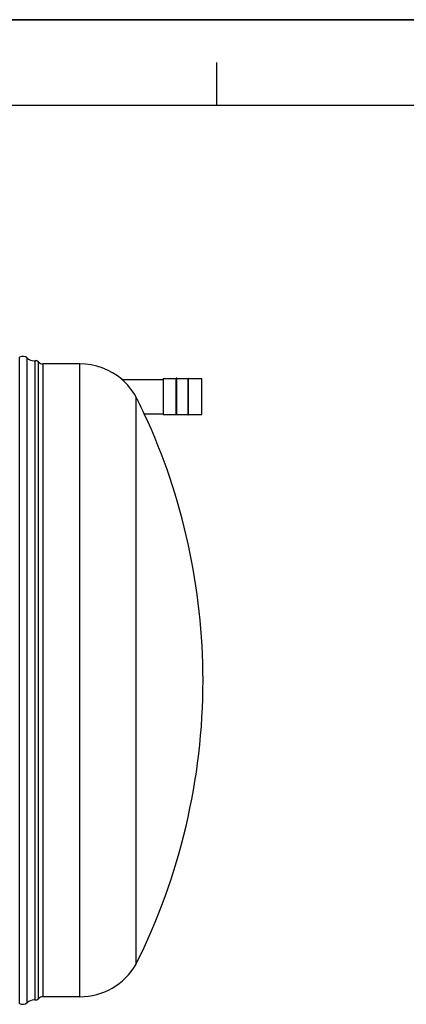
# Model space of a CAD drawing. Header units: millimetres. Extents: x 0 to 420, y 0 to 297.
# Tile 24 of 34: x 240 to 285, y 182 to 297. Entities that reach past the tile are written whole.
import ezdxf

# ---------------------------------------------------------------- set-up
doc = ezdxf.new("R2010")
doc.units = ezdxf.units.MM
doc.header["$LTSCALE"] = 23.1
doc.layers.get('0').update_dxf_attribs({"linetype": 'CONTINUOUS'})
doc.layers.add('SURFACES', color=7, linetype='CONTINUOUS')

# ---------------------------------------------------------------- blocks, each defined once
blk = doc.blocks.new('MARGEA3_BL0', base_point=(210.000078, 148.5))
at = {"color": 7, "linetype": 'Continuous'}
for p, q in [((420.000078, 297.000001), (0.000078, 297.000001)), ((0.000078, 296.999914), (420, 296.999914)), ((262.500078, 292.000001), (262.500078, 287.000001)), ((410.000078, 287.000001), (10.000078, 287.000001))]:
    blk.add_line(p, q, dxfattribs=at)

msp = doc.modelspace()

# ---------------------------------------------------------------- linework, layer by layer
at = {"color": 7, "linetype": 'Continuous'}
for p, q in [((0, 297), (420, 297)), ((251.47, 255.09), (256.27, 255.09)), ((256.27, 255.16), (256.27, 251.01)), ((256.28, 255.17), (257.81, 255.17)), ((257.86, 255.22), (257.81, 255.22)), ((257.81, 250.95), (257.81, 255.22)), ((257.86, 250.95), (257.86, 255.22)), ((257.86, 255.17), (259.18, 255.17)), ((259.18, 255.22), (259.23, 255.22)), ((259.18, 250.95), (259.18, 255.22)), ((259.23, 250.95), (259.23, 255.22)), ((259.23, 255.17), (260.76, 255.17)), ((260.77, 255.16), (260.77, 251.01)), ((253.12, 186.92), (253.12, 253.05)), ((254.09, 251.09), (256.27, 251.09)), ((254.09, 251.09), (254.09, 251.09)), ((256.28, 251), (257.81, 251)), ((257.86, 250.95), (257.81, 250.95)), ((257.86, 251), (259.18, 251)), ((259.18, 250.95), (259.23, 250.95)), ((259.23, 251), (260.76, 251))]:
    msp.add_line(p, q, dxfattribs=at)
at = {"color": 9, "linetype": 'Continuous'}
for p, q in [((256.28, 255.17), (256.28, 251)), ((260.76, 255.17), (260.76, 251))]:
    msp.add_line(p, q, dxfattribs=at)
at = {"color": 7, "linetype": 'Continuous'}
for centre, radius, start, end in [((246.56, 249.32), 7.58, 49.6157, 90.0076), ((245.8, 248.82), 8.45, 30.3554, 47.9099), ((256.28, 255.16), 0.0125, 90, 180), ((260.76, 255.16), 0.0125, 0, 90), ((245.93, 248.89), 8.3, 30.016, 30.33), ((-84.99, 83.99), 378.01, 26.234, 26.5657), ((186.98, 220.02), 73.95, 0, 24.844), ((256.28, 251.01), 0.0125, 180, 270), ((260.76, 251.01), 0.0125, 270, 360)]:
    msp.add_arc(centre, radius, start, end, dxfattribs=at)
at = {"layer": 'SURFACES', "color": 9, "linetype": 'Continuous'}
for p, q in [((239.55, 182.36), (239.55, 257.67)), ((240.41, 182.46), (240.41, 257.58)), ((241.74, 182.92), (241.74, 257.12)), ((242.28, 183.14), (242.28, 256.89)), ((246.56, 183.14), (246.56, 256.89))]:
    msp.add_line(p, q, dxfattribs=at)
at = {"layer": 'SURFACES', "color": 7, "linetype": 'Continuous'}
for p, q in [((241.34, 182.77), (241.34, 257.26)), ((246.56, 256.89), (242.28, 256.89)), ((246.56, 183.14), (242.28, 183.14))]:
    msp.add_line(p, q, dxfattribs=at)
for centre, radius, start, end in [((239.91, 257.02), 0.75, 48.3599, 118.955), ((241.24, 258.51), 1.25, 228.3484, 270.3563), ((241.24, 258.51), 1.25, 270.3258, 274.5826), ((241.38, 256.77), 0.5, 44.427, 94.4392), ((242.28, 257.64), 0.75, 224.427, 270), ((186.98, 220.02), 73.95, 333.4179, 360), ((246.56, 190.72), 7.58, 269.9924, 329.9682), ((239.91, 183.02), 0.75, 241.045, 311.6401), ((241.24, 181.52), 1.25, 89.6437, 131.6516), ((241.24, 181.52), 1.25, 85.4174, 89.6742), ((241.38, 183.27), 0.5, 265.5608, 315.573), ((242.28, 182.39), 0.75, 90, 135.573)]:
    msp.add_arc(centre, radius, start, end, dxfattribs=at)

# ---------------------------------------------------------------- block references
at = {"color": 7, "linetype": 'Continuous'}
msp.add_blockref('MARGEA3_BL0', (210, 148.5), dxfattribs=at)

doc.saveas('drawing.dxf')
